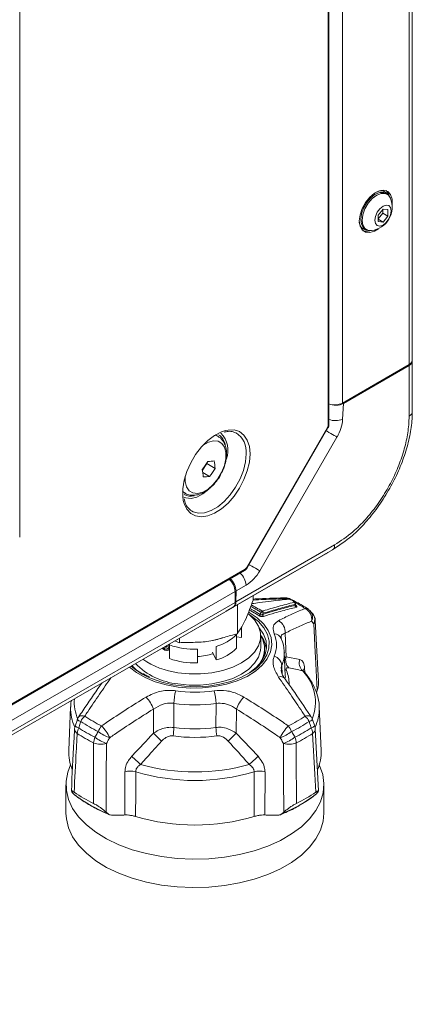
# Model space of a CAD drawing. Header units: millimetres. Extents: x 0 to 1118, y 0 to 864.
# Tile 152 of 156: x 1011 to 1028, y 580 to 625. Entities that reach past the tile are written whole.
import ezdxf

# ---------------------------------------------------------------- set-up
doc = ezdxf.new("R2010")
doc.units = ezdxf.units.MM

msp = doc.modelspace()

# ---------------------------------------------------------------- linework, layer by layer
at = {"color": 7, "linetype": 'Continuous', "lineweight": 15}
for p, q in [((1028.416, 655.741), (1028.416, 609.403)), ((1024.618, 606.467), (1024.618, 654.317)), ((1027.18, 617.07), (1027.137, 617.095)), ((1027.266, 616.967), (1027.199, 617.006)), ((1027.084, 616.284), (1026.863, 616.01)), ((1027.075, 616.103), (1027.075, 616.273)), ((1027.305, 616.265), (1027.084, 616.284)), ((1027.305, 615.97), (1027.305, 616.265)), ((1026.863, 615.839), (1027.075, 616.103)), ((1026.863, 616.01), (1026.863, 615.715)), ((1026.863, 615.823), (1027.084, 615.695)), ((1026.863, 615.715), (1027.084, 615.695)), ((1027.075, 616.103), (1027.305, 615.97)), ((1027.084, 615.695), (1027.305, 615.97)), ((1026.154, 615.391), (1026.196, 615.366)), ((1026.262, 615.382), (1026.329, 615.343)), ((1028.416, 609.362), (1028.416, 609.403)), ((1028.269, 609.199), (1025.234, 607.446)), ((1025.275, 607.429), (1028.269, 609.158)), ((1028.416, 609.362), (1028.416, 607.055)), ((1020.888, 599.931), (1024.575, 606.317)), ((1019.566, 605.933), (1019.452, 605.999)), ((1018.857, 604.386), (1019.064, 604.685)), ((1019.064, 604.685), (1019.06, 604.716)), ((1019.434, 604.471), (1019.064, 604.685)), ((1019.182, 604.105), (1018.872, 604.284)), ((1017.953, 603.401), (1018.066, 603.335)), ((1018.304, 602.572), (1018.365, 602.53)), ((1019.965, 597.974), (1024.473, 600.577)), ((1024.777, 600.752), (1020.273, 598.152)), ((1024.567, 600.631), (1024.777, 600.752)), ((875.31, 515.841), (1020.78, 599.819)), ((1020.346, 598.858), (1020.346, 598.363)), ((1020.388, 598.882), (1020.381, 598.383)), ((1021.166, 598.668), (1021.166, 598.465)), ((1020.456, 598.258), (1020.456, 596.936)), ((1023.101, 598.231), (1023.098, 598.302)), ((875.546, 514.603), (1019.919, 597.948)), ((1020.242, 598.134), (1019.919, 597.948)), ((1019.944, 597.962), (1020.273, 598.152)), ((1019.944, 597.962), (1019.954, 597.968)), ((1019.954, 597.968), (1019.965, 597.974)), ((1023.882, 597.834), (1023.782, 597.953)), ((1024.145, 594.751), (1023.998, 597.543)), ((1020.412, 596.276), (1020.412, 596.898)), ((1020.638, 597.239), (1020.638, 596.764)), ((1020.641, 596.831), (1020.638, 596.764)), ((1020.641, 596.831), (1020.641, 597.244)), ((1021.516, 596.32), (1021.516, 596.831)), ((1017.355, 596.425), (1017.355, 595.803)), ((1017.6, 596.609), (1017.806, 596.526)), ((1017.806, 596.728), (1017.806, 596.526)), ((1020.638, 596.764), (1020.412, 596.799)), ((1017.257, 596.175), (1017.355, 596.2)), ((1017.325, 596.193), (1017.365, 596.169)), ((1018.632, 595.606), (1018.632, 596.228)), ((1019.477, 595.737), (1019.31, 596.096)), ((1019.477, 596.359), (1019.477, 595.737)), ((1021.691, 596.065), (1021.68, 595.915)), ((1021.691, 596.065), (1021.691, 596.247)), ((1022.632, 595.034), (1022.587, 596.102)), ((1016.183, 595.097), (1016.15, 595.117)), ((1022.632, 595.034), (1022.631, 595.062)), ((1024.05, 594.227), (1024.088, 594.354)), ((1012.853, 593.6), (1012.768, 591.618)), ((1024.264, 591.618), (1024.18, 593.6)), ((1024.18, 593.6), (1024.181, 593.56)), ((1013.16, 593.02), (1013.061, 592.727)), ((1023.971, 592.727), (1023.872, 593.02)), ((1024.146, 589.769), (1023.998, 592.593)), ((1012.643, 590.053), (1012.643, 588.757)), ((1012.983, 589.637), (1012.945, 589.683)), ((1012.983, 589.637), (1013.051, 589.583)), ((1024.088, 589.683), (1024.05, 589.637)), ((1024.39, 588.757), (1024.39, 590.053)), ((1012.998, 589.625), (1013.076, 589.564)), ((1014.47, 588.802), (1014.542, 588.738)), ((1022.491, 588.738), (1022.562, 588.802))]:
    msp.add_line(p, q, dxfattribs=at)
at = {"color": 9, "linetype": 'Continuous', "lineweight": 0}
for p, q in [((1028.269, 655.537), (1028.269, 609.199)), ((1024.581, 606.416), (1024.581, 654.266)), ((1025.234, 653.785), (1025.234, 607.446)), ((1010.535, 643.123), (1010.535, 601.342)), ((1028.269, 606.851), (1028.269, 609.158)), ((1025.275, 607.429), (1025.244, 606.716)), ((1020.868, 599.943), (1024.555, 606.329)), ((1019.433, 605.987), (1019.578, 605.926)), ((1024.986, 605.899), (1021.467, 599.804)), ((1018.052, 603.344), (1017.953, 603.424)), ((1020.381, 598.383), (1024.88, 600.981)), ((875.336, 515.899), (1020.806, 599.877)), ((1020.842, 599.144), (1020.388, 598.882)), ((875.972, 515.513), (1020.346, 598.858)), ((875.972, 515.018), (1020.346, 598.363)), ((1023.083, 598.23), (1023.081, 598.274)), ((875.869, 514.789), (1020.242, 598.134)), ((1021.623, 597.868), (1021.601, 597.815)), ((1022.62, 596.961), (1022.669, 595.885)), ((1022.473, 595.489), (1022.491, 595.09)), ((1022.598, 595.837), (1022.669, 595.885)), ((1022.669, 595.885), (1023.291, 595.763)), ((1016.381, 594.955), (1016.12, 595.091)), ((1023.425, 595.238), (1023.458, 595.225)), ((1023.507, 595.362), (1023.516, 595.163)), ((1017.555, 593.759), (1017.558, 592.663)), ((1019.474, 592.663), (1019.477, 593.759)), ((1016.633, 592.4), (1016.626, 593.5)), ((1020.407, 593.5), (1020.4, 592.4)), ((1020.4, 592.4), (1021.392, 591.347)), ((1015.327, 588.674), (1015.325, 590.638)), ((1021.708, 590.638), (1021.706, 588.674))]:
    msp.add_line(p, q, dxfattribs=at)
at = {"color": 7, "linetype": 'Continuous', "lineweight": 15, "flags": 128}
for points in [[(1027.493, 616.473), (1027.494, 616.481), (1027.494, 616.74), (1027.428, 616.949), (1027.302, 617.09), (1027.127, 617.15), (1026.919, 617.124), (1026.695, 617.014), (1026.477, 616.831), (1026.283, 616.589), (1026.131, 616.312), (1026.034, 616.023), (1026, 615.748), (1026, 615.748)], [(1026.262, 615.382), (1026.194, 615.434), (1026.1, 615.593), (1026.067, 615.811), (1026.1, 616.066), (1026.194, 616.334), (1026.341, 616.588), (1026.525, 616.804), (1026.73, 616.959), (1026.935, 617.04), (1027.12, 617.038), (1027.199, 617.006)], [(1026.981, 617.14), (1027.054, 617.129), (1027.137, 617.095)], [(1027.378, 616.861), (1027.322, 617.01), (1027.227, 617.128)], [(1026.56, 615.303), (1026.408, 615.311), (1026.261, 615.396), (1026.167, 615.555), (1026.135, 615.772), (1026.167, 616.028), (1026.261, 616.295), (1026.408, 616.549), (1026.593, 616.765), (1026.797, 616.921), (1027.002, 617.001), (1027.187, 616.999), (1027.334, 616.915), (1027.416, 616.787)], [(1027.457, 616.205), (1027.429, 616.024), (1027.348, 615.837), (1027.227, 615.674), (1027.084, 615.559), (1026.941, 615.509), (1026.82, 615.533), (1026.739, 615.626), (1026.711, 615.774), (1026.739, 615.956), (1026.82, 616.142), (1026.941, 616.305), (1027.084, 616.421), (1027.227, 616.47), (1027.348, 616.447), (1027.429, 616.354), (1027.457, 616.205)], [(1026, 615.748), (1026.034, 615.511), (1026.131, 615.335), (1026.283, 615.233), (1026.477, 615.216), (1026.695, 615.284), (1026.87, 615.394)], [(1026.154, 615.391), (1026.083, 615.446), (1026.036, 615.504)], [(1017.985, 603.012), (1017.96, 603.184), (1017.96, 603.543), (1018.023, 603.931), (1018.145, 604.332), (1018.323, 604.729), (1018.548, 605.106), (1018.812, 605.449), (1019.103, 605.742), (1019.411, 605.973), (1019.721, 606.134), (1019.914, 606.197)], [(1019.154, 603.52), (1018.883, 603.307), (1018.607, 603.165), (1018.341, 603.102), (1018.1, 603.121), (1018.015, 603.152)], [(1015.534, 595.416), (1015.85, 595.164), (1016.249, 594.935), (1016.706, 594.744), (1017.209, 594.599), (1017.747, 594.502), (1018.305, 594.457), (1018.868, 594.463), (1019.422, 594.522), (1019.953, 594.631), (1020.446, 594.788), (1020.889, 594.989), (1021.271, 595.228), (1021.582, 595.499), (1021.813, 595.795), (1021.959, 596.109), (1022.016, 596.433), (1021.982, 596.757), (1021.858, 597.075), (1021.647, 597.376), (1021.356, 597.655), (1020.991, 597.902), (1020.991, 597.902)], [(1017.738, 595.158), (1018.253, 595.106), (1018.776, 595.105), (1019.291, 595.158), (1019.782, 595.261), (1020.235, 595.411), (1020.636, 595.605), (1020.972, 595.836), (1021.234, 596.098), (1021.413, 596.381), (1021.505, 596.679), (1021.505, 596.98), (1021.415, 597.278), (1021.236, 597.562), (1020.975, 597.823), (1020.946, 597.847)], [(1020.942, 595.115), (1021.006, 595.158), (1021.32, 595.411), (1021.556, 595.69), (1021.71, 595.988), (1021.777, 596.297), (1021.754, 596.608), (1021.644, 596.913), (1021.448, 597.202), (1021.445, 597.206)], [(1017.355, 596.294), (1017.354, 596.29), (1017.312, 596.207), (1017.236, 596.172), (1017.138, 596.192), (1017.036, 596.264), (1017.024, 596.276)], [(1017.738, 594.648), (1018.253, 594.595), (1018.776, 594.595), (1019.291, 594.647), (1019.782, 594.75), (1020.235, 594.901), (1020.636, 595.095), (1020.972, 595.326), (1021.234, 595.587), (1021.413, 595.871), (1021.505, 596.168), (1021.516, 596.32)], [(1015.645, 595.48), (1015.86, 595.28), (1016.092, 595.114)], [(1021.239, 595.31), (1021.007, 595.147), (1020.606, 594.934), (1020.151, 594.76), (1019.654, 594.631), (1019.127, 594.55), (1018.584, 594.518), (1018.04, 594.537), (1017.508, 594.606), (1017.002, 594.724), (1016.536, 594.887), (1016.381, 594.955)], [(1024.178, 590.956), (1024.19, 590.931), (1024.334, 590.522), (1024.389, 590.105), (1024.356, 589.688), (1024.234, 589.277), (1024.025, 588.877), (1023.733, 588.495), (1023.362, 588.137), (1022.917, 587.808), (1022.406, 587.513), (1021.836, 587.256), (1021.215, 587.042), (1020.553, 586.873), (1019.861, 586.752), (1019.148, 586.682), (1018.426, 586.663), (1017.705, 586.695), (1016.996, 586.778), (1016.31, 586.911), (1015.658, 587.091), (1015.049, 587.316), (1014.493, 587.583), (1013.997, 587.887), (1013.57, 588.224), (1013.219, 588.589), (1012.947, 588.976), (1012.76, 589.379), (1012.66, 589.792), (1012.649, 590.21), (1012.727, 590.625), (1012.855, 590.956)], [(1024.39, 588.757), (1024.356, 588.392), (1024.234, 587.981), (1024.025, 587.581), (1023.733, 587.199), (1023.362, 586.841), (1022.917, 586.511), (1022.406, 586.216), (1021.836, 585.96), (1021.215, 585.745), (1020.553, 585.577), (1019.861, 585.456), (1019.148, 585.386), (1018.426, 585.367), (1017.705, 585.399), (1016.996, 585.482), (1016.31, 585.614), (1015.658, 585.795), (1015.049, 586.02), (1014.493, 586.287), (1013.997, 586.591), (1013.57, 586.928), (1013.219, 587.292), (1012.947, 587.679), (1012.76, 588.083), (1012.66, 588.496), (1012.643, 588.757)]]:
    msp.add_lwpolyline(points, dxfattribs=at)
at = {"color": 9, "linetype": 'Continuous', "lineweight": 0, "flags": 128}
for points in [[(1024.555, 606.329), (1024.566, 606.323), (1024.572, 606.319), (1024.575, 606.317), (1024.575, 606.317)], [(1019.914, 606.197), (1020.022, 606.218), (1020.301, 606.221), (1020.547, 606.143), (1020.75, 605.988), (1020.9, 605.761), (1020.994, 605.472), (1021.025, 605.133)], [(1024.986, 605.899), (1024.931, 605.931), (1024.864, 605.97), (1024.788, 606.014), (1024.706, 606.061), (1024.621, 606.11), (1024.537, 606.159), (1024.497, 606.182)], [(1018.074, 604.122), (1018.074, 603.865), (1018.135, 603.628), (1018.254, 603.452), (1018.425, 603.35), (1018.634, 603.328), (1018.869, 603.388), (1019.112, 603.526), (1019.348, 603.732), (1019.559, 603.992), (1019.733, 604.289), (1019.857, 604.602), (1019.922, 604.911), (1019.924, 605.193), (1019.864, 605.43), (1019.744, 605.606), (1019.574, 605.708), (1019.364, 605.73), (1019.13, 605.67), (1018.889, 605.534)], [(1021.025, 605.133), (1020.994, 604.758), (1020.9, 604.362), (1020.75, 603.961), (1020.547, 603.571), (1020.301, 603.21), (1020.022, 602.891), (1019.721, 602.627), (1019.411, 602.429), (1019.103, 602.306), (1018.812, 602.263), (1018.548, 602.3), (1018.323, 602.418), (1018.145, 602.61), (1018.023, 602.869), (1017.985, 603.012)], [(1018.365, 602.53), (1018.433, 602.494), (1018.678, 602.43), (1018.954, 602.448), (1019.25, 602.546), (1019.553, 602.721), (1019.849, 602.964), (1020.126, 603.266), (1020.371, 603.613), (1020.573, 603.99), (1020.725, 604.38), (1020.818, 604.766), (1020.85, 605.132)], [(1021.467, 599.804), (1021.412, 599.836), (1021.345, 599.875), (1021.269, 599.919), (1021.187, 599.966), (1021.102, 600.015), (1021.018, 600.063), (1020.978, 600.086)], [(1020.868, 599.943), (1020.879, 599.937), (1020.885, 599.933), (1020.888, 599.931), (1020.888, 599.931)], [(1022.792, 598.51), (1022.795, 598.513), (1022.797, 598.514), (1022.798, 598.514)], [(1022.979, 598.449), (1022.982, 598.452), (1022.984, 598.452), (1022.984, 598.452)], [(1020.992, 597.809), (1021.097, 597.741), (1021.416, 597.485), (1021.659, 597.204), (1021.822, 596.903), (1021.898, 596.592), (1021.887, 596.277), (1021.789, 595.967), (1021.606, 595.671), (1021.343, 595.395), (1021.239, 595.31)], [(1021.485, 597.811), (1021.501, 597.85), (1021.525, 597.908)], [(1024.088, 594.354), (1024.008, 595.869), (1023.996, 596.101), (1023.929, 597.384)], [(1021.684, 595.923), (1021.687, 595.949), (1021.691, 596.139)], [(1016.12, 595.091), (1015.767, 595.33), (1015.615, 595.463)], [(1022.621, 595.308), (1022.65, 595.283), (1022.685, 595.259)], [(1022.632, 594.907), (1022.634, 594.975), (1022.632, 595.034)], [(1013.216, 593.135), (1013.227, 593.149), (1013.261, 593.175), (1013.307, 593.192), (1013.364, 593.197), (1013.428, 593.192), (1013.5, 593.177)], [(1023.533, 593.177), (1023.604, 593.192), (1023.669, 593.197), (1023.725, 593.192), (1023.771, 593.175), (1023.806, 593.149), (1023.816, 593.136)], [(1024.022, 589.711), (1023.978, 590.528), (1023.878, 592.393)], [(1013.896, 589.2), (1013.898, 590.041), (1013.903, 591.961)], [(1014.484, 591.932), (1014.477, 590.367), (1014.471, 589.046), (1014.47, 588.802)], [(1022.562, 588.802), (1022.556, 590.367), (1022.554, 590.606), (1022.549, 591.932)], [(1015.817, 590.644), (1015.817, 589.72), (1015.816, 588.605)], [(1021.217, 588.605), (1021.216, 589.72), (1021.215, 590.644)]]:
    msp.add_lwpolyline(points, dxfattribs=at)
at = {"color": 7, "linetype": 'Continuous', "lineweight": 15}
for centre, radius, start, end in [((1026.98, 616.729), 0.39, 32.0224, 116.7761), ((1026.417, 616.375), 1.081, 277.6071, 22.3983), ((1026.391, 615.71), 0.39, 183.2308, 267.9814), ((1026.319, 615.737), 0.465, 251.3601, 289.8883), ((1028.166, 609.428), 0.251, 294.3747, 354.3052), ((1028.166, 609.387), 0.251, 294.3747, 354.3052), ((1024.877, 608.145), 0.784, 250.086, 297.035), ((1019.24, 605.445), 0.662, 10.9542, 57.4879), ((1018.884, 605.283), 1.133, 340.2044, 43.9427), ((1015.113, 607.277), 4.705, 322.6234, 328.0386), ((1018.948, 608.321), 3.538, 272.5434, 277.2769), ((1015.443, 606.961), 4.705, 322.6234, 328.0386), ((1015.978, 604.255), 3.463, 3.5766, 9.2492), ((1015.434, 603.864), 3.463, 3.5766, 9.2492), ((1018.733, 607.614), 3.538, 272.5434, 277.2769), ((1018.323, 603.861), 0.659, 242.7121, 283.5624), ((1019.572, 598.822), 0.775, 2.6502, 49.6217), ((1020.096, 598.339), 0.252, 305.698, 5.6204), ((1022.654, 598.067), 0.5, 63.9361, 90.8084), ((1022.775, 598.442), 0.075, 72.0502, 95.321), ((1022.771, 598.478), 0.0386, 56.2622, 94.5565), ((1022.961, 598.381), 0.075, 37.3327, 71.5982), ((1023.023, 598.299), 0.075, 2.7353, 36.7871), ((1023.4, 597.636), 0.5, 39.7694, 55.7312), ((1023.499, 597.517), 0.5, 3.011, 39.6659), ((1020.535, 596.246), 1.151, 324.2257, 32.5076), ((1020.514, 596.092), 1.257, 5.0794, 37.9004), ((1018.543, 598.426), 2.532, 272.0094, 288.4373), ((1018.992, 597.656), 1.979, 284.1767, 315.818), ((1018.064, 597.798), 3.167, 224.5881, 264.0872), ((1018.191, 598.718), 3.588, 235.2532, 262.7453), ((1018.499, 598.975), 3.372, 250.1635, 272.2504), ((1013.633, 592.859), 0.5, 146.318, 161.2566), ((1023.4, 592.859), 0.5, 18.7434, 33.682), ((1013.534, 592.567), 0.5, 161.2781, 177.005), ((1023.499, 592.567), 0.5, 2.995, 18.7219), ((1014.751, 591.539), 1.985, 177.7087, 203.4088), ((1022.279, 591.539), 1.987, 336.1435, 2.2862), ((1016.828, 595.302), 6.77, 235.6744, 244.331), ((1020.204, 595.302), 6.77, 295.669, 304.3256), ((1018.516, 597.722), 9.508, 253.501, 286.499)]:
    msp.add_arc(centre, radius, start, end, dxfattribs=at)
at = {"color": 9, "linetype": 'Continuous', "lineweight": 0}
for centre, radius, start, end in [((1024.911, 607.466), 0.82, 249.0714, 293.9532), ((1023.403, 606.848), 1.846, 329.0792, 355.9139), ((1024.558, 606.471), 0.06, 292.8092, 355.8707), ((1019.85, 605.241), 1.005, 353.779, 57.3032), ((1020.058, 599.103), 0.785, 2.9812, 49.2907), ((1020.746, 599.869), 0.0601, 304.1262, 7.186), ((1019.888, 600.674), 1.803, 301.9547, 331.1444), ((1022.647, 598.37), 0.197, 52.5715, 90.1646), ((1022.808, 598.38), 0.151, 64.3803, 93.0839), ((1022.974, 598.39), 0.0593, 37.9055, 84.9177), ((1022.996, 598.292), 0.0875, 348.2125, 58.5695), ((1023.036, 598.308), 0.059, 37.5536, 84.8814), ((1023.063, 598.303), 0.0347, 301.9512, 358.3417), ((1023.169, 598.212), 0.0877, 168.2617, 238.1559), ((1020.213, 593.198), 5.907, 55.8041, 60.82), ((1023.155, 598.244), 0.0592, 217.4448, 264.5041), ((1021.395, 597.853), 0.0994, 289.5893, 334.7102), ((1021.615, 597.866), 0.099, 109.4486, 154.8601), ((1022.931, 601.196), 3.576, 246.8577, 248.5547), ((1021.534, 597.883), 0.0901, 350.4757, 58.1375), ((1021.69, 597.8), 0.0904, 170.6202, 237.6009), ((1023.56, 597.866), 0.22, 56.6269, 97.1899), ((1023.272, 597.585), 0.563, 351.6816, 62.4416), ((1023.452, 597.694), 0.423, 333.1807, 38.2834), ((1023.552, 597.575), 0.423, 333.1387, 38.0808), ((1022.045, 597.019), 0.578, 354.194, 61.3648), ((1023.787, 597.541), 0.211, 312.1201, 0.6731), ((1018.992, 598.277), 1.979, 284.1767, 315.818), ((1020.954, 596.42), 1.279, 336.6795, 23.3205), ((1022.11, 596.555), 0.372, 24.6498, 87.056), ((1018.499, 599.597), 3.372, 250.1635, 272.2504), ((1021.965, 595.429), 0.512, 6.7445, 71.2695), ((1021.17, 596.048), 1.418, 336.7792, 1.2536), ((1023.173, 595.738), 0.525, 163.7645, 222.7135), ((1023.776, 595.608), 0.51, 162.3, 226.4628), ((1021.317, 594.68), 1.485, 358.5422, 22.9408), ((1021.965, 593.818), 2.037, 337.5844, 44.2216), ((1023.663, 595.195), 0.229, 133.1879, 165.4135), ((1022.42, 594.732), 0.249, 44.3746, 113.1711), ((1019.876, 593.716), 2.321, 164.5468, 178.9226), ((1018.516, 600.643), 6.37, 262.0829, 277.9171), ((1017.157, 593.716), 2.321, 1.0774, 15.4532), ((1014.939, 593.816), 1.918, 175.4327, 203.8598), ((1014.996, 592.885), 1.742, 20.6658, 41.8125), ((1018.516, 600.669), 6.976, 262.0829, 277.9171), ((1022.037, 592.885), 1.742, 138.1875, 159.3342), ((1014.85, 593.529), 1.999, 178.2747, 205.4043), ((1022.179, 593.53), 2.002, 334.6039, 0.8591), ((1013.41, 593.302), 0.378, 228.3437, 255.8566), ((1014.024, 592.592), 0.785, 131.8926, 154.0396), ((1016.916, 598.251), 6.418, 235.9072, 244.0982), ((1016.972, 598.306), 6.194, 235.9072, 244.0982), ((1020.061, 598.306), 6.194, 295.9018, 304.0928), ((1020.117, 598.251), 6.418, 295.9018, 304.0928), ((1023.009, 592.592), 0.785, 25.9604, 48.1074), ((1023.623, 593.3), 0.375, 284.0858, 311.7571), ((1013.277, 592.603), 0.243, 182.3217, 239.828), ((1013.314, 593.011), 0.381, 228.2317, 255.9051), ((1013.784, 592.36), 0.63, 153.3324, 176.9704), ((1016.854, 597.936), 6.664, 236.2871, 243.7182), ((1016.874, 598.117), 6.582, 236.2871, 243.7182), ((1014.953, 592.148), 0.903, 139.5265, 158.599), ((1015.365, 594.166), 2.103, 233.4151, 249.6369), ((1012.762, 591.314), 2.069, 25.1947, 43.3537), ((1027.643, 603.203), 15.425, 224.4562, 226.3617), ((1015.174, 592.71), 2.384, 349.5263, 358.8746), ((1018.516, 599.654), 7.056, 262.1993, 277.8007), ((1021.858, 592.71), 2.384, 181.1254, 190.4737), ((1009.39, 603.203), 15.425, 313.6383, 315.5438), ((1024.271, 591.314), 2.069, 136.6463, 154.8053), ((1021.667, 594.166), 2.103, 290.3631, 306.5849), ((1022.079, 592.148), 0.903, 21.401, 40.4735), ((1020.158, 598.117), 6.582, 296.2818, 303.7129), ((1020.179, 597.936), 6.664, 296.2818, 303.7129), ((1023.719, 593.011), 0.381, 284.1008, 311.758), ((1023.249, 592.36), 0.63, 3.0296, 26.6676), ((1023.761, 592.599), 0.237, 299.4211, 358.4292), ((1014.657, 591.926), 0.755, 157.4543, 177.3638), ((1014.234, 592.739), 0.845, 246.9792, 287.222), ((1015.21, 593.897), 2.096, 233.3634, 249.7148), ((1018.516, 599.554), 7.346, 262.1993, 277.8007), ((1021.822, 593.897), 2.096, 290.2852, 306.6366), ((1022.799, 592.739), 0.845, 252.778, 293.0208), ((1022.376, 591.926), 0.755, 2.6362, 22.5457), ((823.375, 381.081), 284.917, 47.45041, 47.56041), ((1018.516, 599.762), 9.127, 254.2817, 285.7183), ((1213.657, 381.081), 284.917, 132.43959, 132.54959), ((1015.58, 589.807), 0.87, 74.1774, 107.0808), ((1018.516, 599.6), 9.354, 253.2299, 286.7701), ((1021.452, 589.807), 0.87, 72.9192, 105.8226), ((1020.101, 594.677), 6.402, 291.9174, 308.0773), ((1016.956, 594.728), 6.459, 232.8017, 248.0458)]:
    msp.add_arc(centre, radius, start, end, dxfattribs=at)
at = {"color": 7, "linetype": 'Continuous', "lineweight": 15}
for centre, major_axis, ratio, start_param, end_param in [((1024.922, 607.634), (0.5, 0.001), 0.577287, 4.03893, 5.496416), ((1020.035, 599.086), (-0.243, 0.437), 0.587367, 3.93611, 5.274), ((1020.027, 598.588), (-0.243, 0.437), 0.587367, 3.150712, 3.93611)]:
    msp.add_ellipse(centre, major_axis=major_axis, ratio=ratio, start_param=start_param, end_param=end_param, dxfattribs=at)
at = {"color": 9, "linetype": 'Continuous', "lineweight": 0}
for centre, major_axis, start_param, end_param in [((1024.493, 606.365), (0.063, 0.108), 4.712497, 5.497769), ((1020.806, 599.979), (0.062, 0.108), 3.926846, 4.712118)]:
    msp.add_ellipse(centre, major_axis=major_axis, ratio=0.577454, start_param=start_param, end_param=end_param, dxfattribs=at)
at = {"color": 7, "linetype": 'Continuous', "lineweight": 15}
for points, knots in [([(1028.416, 607.055), (1028.412, 606.913), (1028.402, 606.526), (1028.295, 605.855), (1028.074, 605.054), (1027.753, 604.248), (1027.341, 603.448), (1026.847, 602.683), (1026.282, 601.985), (1025.595, 601.292), (1025.078, 600.951), (1024.777, 600.752)], [0, 0, 0, 0, 0.063883, 0.173204, 0.282521, 0.391668, 0.500808, 0.61621, 0.728943, 0.841676, 1, 1, 1, 1]), ([(1024.575, 606.317), (1024.581, 606.329), (1024.602, 606.368), (1024.616, 606.42), (1024.618, 606.458), (1024.618, 606.467)], [0, 0, 0, 0, 0.2417149, 0.8301241, 1, 1, 1, 1]), ([(1019.741, 604.295), (1019.772, 604.358), (1019.854, 604.524), (1019.931, 604.806), (1019.969, 605.123), (1019.94, 605.411), (1019.85, 605.649), (1019.729, 605.825), (1019.621, 605.889), (1019.577, 605.915)], [0, 0, 0, 0, 0.101308, 0.268574, 0.437961, 0.610431, 0.761581, 0.904468, 1, 1, 1, 1]), ([(1019.852, 606.12), (1019.914, 606.134), (1020.062, 606.168), (1020.245, 606.152), (1020.349, 606.101), (1020.392, 606.079)], [0, 0, 0, 0, 0.29668, 0.705721, 1, 1, 1, 1]), ([(1018.05, 603.351), (1018.06, 603.343), (1018.131, 603.286), (1018.3, 603.243), (1018.536, 603.236), (1018.783, 603.302), (1019.033, 603.434), (1019.278, 603.63), (1019.5, 603.881), (1019.658, 604.11), (1019.723, 604.255), (1019.741, 604.295)], [0, 0, 0, 0, 0.0206048, 0.1442296, 0.2659736, 0.3923266, 0.5265365, 0.6659036, 0.8058996, 0.9454449, 1, 1, 1, 1]), ([(1018.313, 602.57), (1018.263, 602.615), (1018.159, 602.709), (1018.063, 602.892), (1018.036, 603.039), (1018.027, 603.089)], [0, 0, 0, 0, 0.380165, 0.789822, 1, 1, 1, 1]), ([(1024.473, 600.577), (1024.482, 600.582), (1024.511, 600.599), (1024.544, 600.617), (1024.564, 600.629), (1024.567, 600.631), (1024.567, 600.631), (1024.567, 600.631)], [0, 0, 0, 0, 0.245202, 0.817535, 0.960682, 0.992151, 1, 1, 1, 1]), ([(1020.78, 599.819), (1020.791, 599.827), (1020.827, 599.85), (1020.863, 599.89), (1020.884, 599.924), (1020.888, 599.931)], [0, 0, 0, 0, 0.263865, 0.839521, 1, 1, 1, 1]), ([(1020.456, 596.936), (1020.52, 597.041), (1020.648, 597.252), (1020.832, 597.571), (1021.004, 598.043), (1021.112, 598.325), (1021.166, 598.465)], [0, 0, 0, 0, 0.271626, 0.542687, 0.771111, 1, 1, 1, 1]), ([(1022.792, 598.51), (1022.525, 598.484), (1022.083, 598.439), (1021.52, 598.367), (1021.224, 598.323), (1021.105, 598.306)], [0, 0, 0, 0, 0.477194, 0.79086, 1, 1, 1, 1]), ([(1022.646, 598.566), (1022.626, 598.566), (1022.167, 598.564), (1021.674, 598.549), (1021.195, 598.513), (1021.166, 598.511)], [0, 0, 0, 0, 0.0428469, 0.9412793, 1, 1, 1, 1]), ([(1022.984, 598.452), (1022.972, 598.456), (1022.91, 598.477), (1022.848, 598.497), (1022.798, 598.513)], [0, 0, 0, 0, 0.192552, 1, 1, 1, 1]), ([(1023.681, 598.049), (1023.592, 598.109), (1023.339, 598.275), (1023.056, 598.422), (1022.873, 598.516)], [0, 0, 0, 0, 0.354346, 1, 1, 1, 1]), ([(1023.083, 598.344), (1023.08, 598.347), (1023.06, 598.375), (1023.039, 598.402), (1023.02, 598.426)], [0, 0, 0, 0, 0.11179, 1, 1, 1, 1]), ([(1023.108, 598.208), (1023.108, 598.208), (1023.108, 598.208), (1023.103, 598.214), (1023.102, 598.225), (1023.101, 598.231)], [0, 0, 0, 0, 0.004714, 0.430907, 1, 1, 1, 1]), ([(1017.806, 596.526), (1018.045, 596.531), (1018.521, 596.54), (1019.209, 596.568), (1019.852, 596.769), (1020.254, 596.88), (1020.456, 596.936)], [0, 0, 0, 0, 0.271626, 0.542687, 0.771111, 1, 1, 1, 1]), ([(1017.067, 596.302), (1017.076, 596.293), (1017.103, 596.266), (1017.153, 596.24), (1017.21, 596.226), (1017.26, 596.236), (1017.299, 596.268), (1017.323, 596.321), (1017.33, 596.383), (1017.321, 596.428), (1017.318, 596.446)], [0, 0, 0, 0, 0.064016, 0.197764, 0.333645, 0.471671, 0.611839, 0.754138, 0.89857, 1, 1, 1, 1]), ([(1017.067, 596.301), (1017.069, 596.298), (1017.089, 596.276), (1017.132, 596.25), (1017.19, 596.228), (1017.243, 596.23), (1017.287, 596.254), (1017.316, 596.3), (1017.331, 596.364), (1017.322, 596.418), (1017.317, 596.446)], [0, 0, 0, 0, 0.018589, 0.151497, 0.286702, 0.424048, 0.563375, 0.704843, 0.848607, 1, 1, 1, 1]), ([(1017.125, 596.335), (1017.13, 596.332), (1017.147, 596.321), (1017.177, 596.315), (1017.212, 596.319), (1017.239, 596.34), (1017.256, 596.371), (1017.257, 596.399), (1017.258, 596.412)], [0, 0, 0, 0, 0.061805, 0.24937, 0.441712, 0.638509, 0.839437, 1, 1, 1, 1]), ([(1017.354, 596.466), (1017.354, 596.458), (1017.355, 596.445), (1017.355, 596.431), (1017.355, 596.425)], [0, 0, 0, 0, 0.586298, 1, 1, 1, 1]), ([(1019.495, 596.666), (1019.459, 596.655), (1019.404, 596.637), (1019.342, 596.628), (1019.322, 596.625)], [0, 0, 0, 0, 0.671939, 1, 1, 1, 1]), ([(1019.775, 596.75), (1019.762, 596.744), (1019.679, 596.709), (1019.579, 596.686), (1019.495, 596.666)], [0, 0, 0, 0, 0.1635706, 1, 1, 1, 1]), ([(1022.449, 596.708), (1022.444, 596.728), (1022.44, 596.749), (1022.439, 596.738), (1022.439, 596.738)], [0, 0, 0, 0, 0.959381, 1, 1, 1, 1]), ([(1022.578, 596.073), (1022.577, 596.15), (1022.574, 596.344), (1022.51, 596.556), (1022.457, 596.688), (1022.448, 596.71)], [0, 0, 0, 0, 0.354352, 0.894473, 1, 1, 1, 1]), ([(1016.44, 594.969), (1016.367, 595.002), (1016.277, 595.042), (1016.197, 595.088), (1016.183, 595.097)], [0, 0, 0, 0, 0.818792, 1, 1, 1, 1]), ([(1022.597, 594.907), (1022.595, 594.909), (1022.545, 594.974), (1022.485, 595.092), (1022.442, 595.219), (1022.443, 595.259), (1022.443, 595.272)], [0, 0, 0, 0, 0.011915, 0.428644, 0.804731, 1, 1, 1, 1]), ([(1023.46, 595.227), (1023.46, 595.227), (1023.436, 595.244), (1023.427, 595.277), (1023.429, 595.27), (1023.429, 595.269)], [0, 0, 0, 0, 0.0052094, 0.7649068, 1, 1, 1, 1]), ([(1024.179, 593.553), (1024.179, 593.563), (1024.189, 593.712), (1024.134, 594.001), (1024.01, 594.408), (1023.801, 594.799), (1023.605, 595.068), (1023.478, 595.206), (1023.46, 595.226)], [0, 0, 0, 0, 0.016365, 0.249572, 0.482544, 0.718059, 0.958173, 1, 1, 1, 1]), ([(1014.287, 594.696), (1014.258, 594.656), (1013.961, 594.241), (1013.605, 593.72), (1013.28, 593.229), (1013.217, 593.134)], [0, 0, 0, 0, 0.080351, 0.823628, 1, 1, 1, 1]), ([(1023.816, 593.136), (1023.803, 593.155), (1023.518, 593.586), (1023.113, 594.181), (1022.716, 594.737), (1022.596, 594.905)], [0, 0, 0, 0, 0.031435, 0.70706, 1, 1, 1, 1]), ([(1024.139, 594.75), (1024.142, 594.727), (1024.156, 594.599), (1024.118, 594.464), (1024.088, 594.354)], [0, 0, 0, 0, 0.177192, 1, 1, 1, 1]), ([(1012.887, 593.888), (1012.884, 593.876), (1012.858, 593.777), (1012.86, 593.675), (1012.862, 593.587)], [0, 0, 0, 0, 0.127371, 1, 1, 1, 1]), ([(1013.034, 592.593), (1013.024, 592.403), (1012.975, 591.461), (1012.926, 590.52), (1012.887, 589.767)], [0, 0, 0, 0, 0.201103, 1, 1, 1, 1]), ([(1013.011, 589.711), (1012.986, 589.727), (1012.937, 589.76), (1012.893, 589.78), (1012.877, 589.769), (1012.918, 589.716), (1012.945, 589.683)], [0, 0, 0, 0, 0.161654, 0.322164, 0.570665, 1, 1, 1, 1]), ([(1024.088, 589.683), (1024.115, 589.718), (1024.156, 589.77), (1024.138, 589.779), (1024.098, 589.761), (1024.046, 589.727), (1024.022, 589.711)], [0, 0, 0, 0, 0.455736, 0.663828, 0.840546, 1, 1, 1, 1]), ([(1013.076, 589.564), (1013.107, 589.539), (1013.29, 589.393), (1013.666, 589.152), (1014.157, 588.885), (1014.494, 588.743), (1014.628, 588.687)], [0, 0, 0, 0, 0.072099, 0.420408, 0.769261, 1, 1, 1, 1]), ([(1014.47, 588.802), (1014.4, 588.862), (1014.298, 588.949), (1014.124, 589.069), (1014.001, 589.146), (1013.929, 589.183), (1013.896, 589.2)], [0, 0, 0, 0, 0.455736, 0.663828, 0.840546, 1, 1, 1, 1]), ([(1023.137, 589.2), (1023.103, 589.182), (1023.034, 589.147), (1022.905, 589.067), (1022.732, 588.947), (1022.628, 588.858), (1022.562, 588.802)], [0, 0, 0, 0, 0.161654, 0.322164, 0.570665, 1, 1, 1, 1]), ([(1023.334, 589.147), (1023.476, 589.231), (1023.727, 589.381), (1023.941, 589.552), (1024.034, 589.626)], [0, 0, 0, 0, 0.565196, 1, 1, 1, 1]), ([(1014.542, 588.738), (1014.578, 588.712), (1014.644, 588.667), (1014.733, 588.662), (1014.772, 588.66)], [0, 0, 0, 0, 0.558816, 1, 1, 1, 1]), ([(1022.261, 588.66), (1022.312, 588.664), (1022.4, 588.67), (1022.464, 588.718), (1022.491, 588.738)], [0, 0, 0, 0, 0.576857, 1, 1, 1, 1]), ([(1022.407, 588.687), (1022.49, 588.722), (1022.778, 588.842), (1023.093, 588.993), (1023.299, 589.125), (1023.334, 589.147)], [0, 0, 0, 0, 0.254313, 0.873516, 1, 1, 1, 1]), ([(1014.772, 588.66), (1014.803, 588.661), (1014.912, 588.663), (1015.097, 588.667), (1015.251, 588.672), (1015.327, 588.674)], [0, 0, 0, 0, 0.168844, 0.594697, 1, 1, 1, 1]), ([(1015.816, 588.605), (1015.766, 588.619), (1015.665, 588.646), (1015.5, 588.67), (1015.389, 588.676), (1015.334, 588.674), (1015.327, 588.674)], [0, 0, 0, 0, 0.312228, 0.624137, 0.944904, 1, 1, 1, 1]), ([(1021.706, 588.674), (1021.655, 588.674), (1021.553, 588.673), (1021.376, 588.648), (1021.269, 588.62), (1021.217, 588.605)], [0, 0, 0, 0, 0.336652, 0.673851, 1, 1, 1, 1]), ([(1021.706, 588.674), (1021.781, 588.672), (1021.967, 588.666), (1022.151, 588.662), (1022.261, 588.66)], [0, 0, 0, 0, 0.406082, 1, 1, 1, 1])]:
    msp.add_open_spline(points, degree=3, knots=knots, dxfattribs=at)
at = {"color": 9, "linetype": 'Continuous', "lineweight": 0}
for points, knots in [([(1024.88, 600.981), (1025.161, 601.166), (1025.642, 601.484), (1026.285, 602.13), (1026.812, 602.779), (1027.272, 603.489), (1027.654, 604.234), (1027.952, 604.984), (1028.157, 605.732), (1028.256, 606.359), (1028.266, 606.719), (1028.269, 606.851)], [0, 0, 0, 0, 0.158413, 0.271114, 0.383835, 0.49919, 0.608333, 0.717478, 0.826751, 0.936004, 1, 1, 1, 1]), ([(1021.525, 597.908), (1021.478, 597.937), (1021.382, 597.995), (1021.226, 598.087), (1021.118, 598.147), (1021.057, 598.18)], [0, 0, 0, 0, 0.30393, 0.614128, 1, 1, 1, 1]), ([(1021.083, 598.249), (1021.154, 598.21), (1021.32, 598.118), (1021.486, 598.018), (1021.582, 597.959)], [0, 0, 0, 0, 0.422721, 1, 1, 1, 1]), ([(1022.767, 598.526), (1022.694, 598.525), (1022.323, 598.52), (1021.792, 598.506), (1021.327, 598.476), (1021.166, 598.466)], [0, 0, 0, 0, 0.138122, 0.700861, 1, 1, 1, 1]), ([(1021.582, 597.959), (1021.598, 597.965), (1021.839, 598.041), (1022.328, 598.186), (1022.796, 598.304), (1023.041, 598.367)], [0, 0, 0, 0, 0.033255, 0.492163, 1, 1, 1, 1]), ([(1021.601, 597.815), (1021.773, 597.868), (1022.17, 597.991), (1022.664, 598.126), (1022.984, 598.205), (1023.083, 598.23)], [0, 0, 0, 0, 0.346486, 0.797984, 1, 1, 1, 1]), ([(1023.081, 598.274), (1023.058, 598.268), (1022.813, 598.209), (1022.329, 598.083), (1021.864, 597.941), (1021.623, 597.868)], [0, 0, 0, 0, 0.048839, 0.507853, 1, 1, 1, 1]), ([(1022.979, 598.449), (1022.966, 598.453), (1022.93, 598.465), (1022.868, 598.486), (1022.819, 598.502), (1022.792, 598.51)], [0, 0, 0, 0, 0.213244, 0.569433, 1, 1, 1, 1]), ([(1023.041, 598.367), (1023.039, 598.37), (1023.029, 598.383), (1023.012, 598.405), (1022.994, 598.43), (1022.983, 598.444), (1022.979, 598.449)], [0, 0, 0, 0, 0.111781, 0.467981, 0.824185, 1, 1, 1, 1]), ([(1023.101, 598.231), (1023.101, 598.231), (1023.102, 598.228), (1023.097, 598.227), (1023.088, 598.229), (1023.083, 598.23)], [0, 0, 0, 0, 0.042085, 0.489755, 1, 1, 1, 1]), ([(1023.1, 598.251), (1023.105, 598.244), (1023.118, 598.227), (1023.135, 598.205), (1023.146, 598.19), (1023.15, 598.185)], [0, 0, 0, 0, 0.32527, 0.769827, 1, 1, 1, 1]), ([(1023.123, 598.138), (1023.123, 598.138), (1023.134, 598.14), (1023.15, 598.148), (1023.16, 598.164), (1023.153, 598.178), (1023.15, 598.185)], [0, 0, 0, 0, 0.012978, 0.353139, 0.676397, 1, 1, 1, 1]), ([(1021.428, 597.759), (1021.402, 597.776), (1021.281, 597.85), (1021.136, 597.936), (1021.018, 598.001), (1020.994, 598.014)], [0, 0, 0, 0, 0.183069, 0.836684, 1, 1, 1, 1]), ([(1021.02, 598.082), (1021.054, 598.064), (1021.182, 597.993), (1021.337, 597.901), (1021.458, 597.827), (1021.485, 597.811)], [0, 0, 0, 0, 0.216661, 0.828605, 1, 1, 1, 1]), ([(1021.428, 597.759), (1021.437, 597.755), (1021.457, 597.743), (1021.499, 597.728), (1021.551, 597.717), (1021.603, 597.715), (1021.629, 597.721), (1021.642, 597.723)], [0, 0, 0, 0, 0.13159, 0.326755, 0.54061, 0.77056, 1, 1, 1, 1]), ([(1021.601, 597.815), (1021.593, 597.81), (1021.578, 597.8), (1021.551, 597.794), (1021.531, 597.794), (1021.516, 597.796), (1021.506, 597.799), (1021.494, 597.804), (1021.489, 597.808), (1021.485, 597.811)], [0, 0, 0, 0, 0.25162, 0.489716, 0.648744, 0.696671, 0.840587, 0.877575, 1, 1, 1, 1]), ([(1023.123, 598.138), (1023.024, 598.113), (1022.704, 598.034), (1022.211, 597.899), (1021.814, 597.777), (1021.642, 597.723)], [0, 0, 0, 0, 0.202026, 0.653532, 1, 1, 1, 1]), ([(1022.322, 597.527), (1022.502, 597.618), (1022.862, 597.801), (1023.266, 597.976), (1023.489, 598.066), (1023.533, 598.084)], [0, 0, 0, 0, 0.445793, 0.89078, 1, 1, 1, 1]), ([(1022.129, 596.926), (1022.101, 597.027), (1022.046, 597.227), (1022.15, 597.418), (1022.277, 597.498), (1022.322, 597.527)], [0, 0, 0, 0, 0.395963, 0.786901, 1, 1, 1, 1]), ([(1023.829, 597.503), (1023.786, 597.486), (1023.563, 597.398), (1023.162, 597.227), (1022.8, 597.05), (1022.62, 596.961)], [0, 0, 0, 0, 0.109341, 0.554583, 1, 1, 1, 1]), ([(1023.929, 597.384), (1023.904, 597.413), (1023.871, 597.453), (1023.838, 597.493), (1023.829, 597.503)], [0, 0, 0, 0, 0.728988, 1, 1, 1, 1]), ([(1022.62, 596.961), (1022.588, 596.947), (1022.499, 596.91), (1022.428, 596.837), (1022.447, 596.75), (1022.452, 596.73)], [0, 0, 0, 0, 0.299634, 0.836116, 1, 1, 1, 1]), ([(1022.322, 594.961), (1022.23, 595.125), (1022.055, 595.437), (1022.069, 595.756), (1022.121, 595.893), (1022.129, 595.913)], [0, 0, 0, 0, 0.487113, 0.923782, 1, 1, 1, 1]), ([(1022.473, 595.489), (1022.467, 595.475), (1022.442, 595.413), (1022.45, 595.334), (1022.457, 595.272)], [0, 0, 0, 0, 0.223962, 1, 1, 1, 1]), ([(1023.507, 595.362), (1023.502, 595.409), (1023.49, 595.542), (1023.421, 595.702), (1023.334, 595.743), (1023.291, 595.763)], [0, 0, 0, 0, 0.2175479, 0.6095208, 1, 1, 1, 1]), ([(1022.787, 595.382), (1022.749, 595.385), (1022.687, 595.389), (1022.66, 595.337), (1022.677, 595.282), (1022.685, 595.259)], [0, 0, 0, 0, 0.464641, 0.770158, 1, 1, 1, 1]), ([(1023.425, 595.238), (1023.417, 595.241), (1023.208, 595.295), (1022.993, 595.34), (1022.787, 595.382)], [0, 0, 0, 0, 0.039794, 1, 1, 1, 1]), ([(1014.688, 594.928), (1014.515, 594.679), (1014.162, 594.171), (1013.767, 593.581), (1013.544, 593.243), (1013.5, 593.177)], [0, 0, 0, 0, 0.43523, 0.888698, 1, 1, 1, 1]), ([(1023.533, 593.177), (1023.489, 593.243), (1023.266, 593.581), (1022.862, 594.182), (1022.502, 594.701), (1022.322, 594.961)], [0, 0, 0, 0, 0.10922, 0.554207, 1, 1, 1, 1]), ([(1016.294, 594.047), (1016.498, 594.147), (1016.885, 594.336), (1017.37, 594.367), (1017.604, 594.338), (1017.639, 594.334)], [0, 0, 0, 0, 0.487113, 0.923782, 1, 1, 1, 1]), ([(1019.394, 594.334), (1019.579, 594.344), (1019.946, 594.364), (1020.41, 594.227), (1020.653, 594.094), (1020.738, 594.047)], [0, 0, 0, 0, 0.3959631, 0.7869012, 1, 1, 1, 1]), ([(1014.266, 592.734), (1014.339, 592.784), (1014.709, 593.037), (1015.382, 593.482), (1015.99, 593.859), (1016.294, 594.047)], [0, 0, 0, 0, 0.10922, 0.554207, 1, 1, 1, 1]), ([(1017.555, 593.759), (1017.531, 593.762), (1017.369, 593.782), (1017.028, 593.744), (1016.766, 593.585), (1016.626, 593.5)], [0, 0, 0, 0, 0.074321, 0.503741, 1, 1, 1, 1]), ([(1020.407, 593.5), (1020.347, 593.54), (1020.182, 593.651), (1019.862, 593.774), (1019.605, 593.764), (1019.477, 593.759)], [0, 0, 0, 0, 0.219476, 0.612439, 1, 1, 1, 1]), ([(1020.738, 594.047), (1021.043, 593.859), (1021.651, 593.482), (1022.323, 593.037), (1022.694, 592.784), (1022.767, 592.734)], [0, 0, 0, 0, 0.445793, 0.89078, 1, 1, 1, 1]), ([(1016.626, 593.5), (1016.327, 593.313), (1015.731, 592.938), (1015.07, 592.495), (1014.706, 592.244), (1014.634, 592.195)], [0, 0, 0, 0, 0.445417, 0.890659, 1, 1, 1, 1]), ([(1022.399, 592.195), (1022.327, 592.244), (1021.963, 592.495), (1021.301, 592.938), (1020.705, 593.313), (1020.407, 593.5)], [0, 0, 0, 0, 0.109341, 0.554583, 1, 1, 1, 1]), ([(1013.318, 592.936), (1013.309, 592.909), (1013.277, 592.811), (1013.245, 592.714), (1013.221, 592.642)], [0, 0, 0, 0, 0.27105, 1, 1, 1, 1]), ([(1023.812, 592.642), (1023.788, 592.714), (1023.756, 592.811), (1023.723, 592.909), (1023.714, 592.936)], [0, 0, 0, 0, 0.72895, 1, 1, 1, 1]), ([(1013.155, 592.393), (1013.14, 592.12), (1013.092, 591.226), (1013.044, 590.333), (1013.011, 589.711)], [0, 0, 0, 0, 0.304645, 1, 1, 1, 1]), ([(1013.96, 592.216), (1013.997, 592.279), (1014.047, 592.367), (1014.098, 592.454), (1014.112, 592.478)], [0, 0, 0, 0, 0.72895, 1, 1, 1, 1]), ([(1015.64, 591.347), (1015.653, 591.361), (1015.98, 591.716), (1016.313, 592.065), (1016.633, 592.4)], [0, 0, 0, 0, 0.039661, 1, 1, 1, 1]), ([(1016.633, 592.4), (1016.743, 592.47), (1016.934, 592.592), (1017.26, 592.678), (1017.458, 592.668), (1017.558, 592.663)], [0, 0, 0, 0, 0.395387, 0.691753, 1, 1, 1, 1]), ([(1019.474, 592.663), (1019.554, 592.669), (1019.737, 592.681), (1020.067, 592.608), (1020.277, 592.477), (1020.4, 592.4)], [0, 0, 0, 0, 0.247164, 0.561326, 1, 1, 1, 1]), ([(1022.92, 592.478), (1022.934, 592.454), (1022.985, 592.367), (1023.036, 592.279), (1023.073, 592.216)], [0, 0, 0, 0, 0.2710499, 1, 1, 1, 1]), ([(1014.634, 592.195), (1014.62, 592.171), (1014.57, 592.083), (1014.52, 591.996), (1014.484, 591.932)], [0, 0, 0, 0, 0.271012, 1, 1, 1, 1]), ([(1016.998, 592.04), (1016.774, 591.794), (1016.466, 591.455), (1016.151, 591.099), (1016.056, 590.991), (1016.044, 590.977)], [0, 0, 0, 0, 0.699894, 0.960207, 1, 1, 1, 1]), ([(1017.519, 592.277), (1017.462, 592.277), (1017.348, 592.279), (1017.162, 592.196), (1017.059, 592.098), (1016.998, 592.04)], [0, 0, 0, 0, 0.2875, 0.579133, 1, 1, 1, 1]), ([(1020.034, 592.04), (1019.967, 592.104), (1019.854, 592.209), (1019.664, 592.283), (1019.558, 592.278), (1019.513, 592.277)], [0, 0, 0, 0, 0.4646405, 0.7701578, 1, 1, 1, 1]), ([(1020.989, 590.977), (1020.976, 590.991), (1020.661, 591.349), (1020.341, 591.701), (1020.034, 592.04)], [0, 0, 0, 0, 0.0397941, 1, 1, 1, 1]), ([(1022.549, 591.932), (1022.512, 591.996), (1022.462, 592.083), (1022.412, 592.171), (1022.399, 592.195)], [0, 0, 0, 0, 0.728988, 1, 1, 1, 1]), ([(1023.13, 591.961), (1023.13, 591.681), (1023.133, 590.76), (1023.135, 589.84), (1023.137, 589.2)], [0, 0, 0, 0, 0.304645, 1, 1, 1, 1]), ([(1015.64, 591.347), (1015.589, 591.285), (1015.474, 591.146), (1015.351, 590.897), (1015.333, 590.725), (1015.325, 590.638)], [0, 0, 0, 0, 0.289426, 0.644444, 1, 1, 1, 1]), ([(1016.044, 590.977), (1016.006, 590.95), (1015.926, 590.893), (1015.863, 590.808), (1015.825, 590.723), (1015.821, 590.68), (1015.817, 590.644)], [0, 0, 0, 0, 0.311999, 0.665265, 0.720964, 1, 1, 1, 1]), ([(1020.989, 590.977), (1021.039, 590.94), (1021.122, 590.879), (1021.183, 590.783), (1021.211, 590.709), (1021.213, 590.67), (1021.215, 590.644)], [0, 0, 0, 0, 0.415107, 0.693744, 0.796919, 1, 1, 1, 1]), ([(1021.708, 590.638), (1021.705, 590.69), (1021.695, 590.836), (1021.598, 591.091), (1021.461, 591.262), (1021.392, 591.347)], [0, 0, 0, 0, 0.217548, 0.609521, 1, 1, 1, 1])]:
    msp.add_open_spline(points, degree=3, knots=knots, dxfattribs=at)
for points in [[(1028.416, 607.055), (1028.414, 607.036), (1028.41, 606.999), (1028.38, 606.944), (1028.335, 606.894), (1028.291, 606.865), (1028.269, 606.851)], [(1024.777, 600.752), (1024.792, 600.763), (1024.823, 600.785), (1024.855, 600.838), (1024.876, 600.903), (1024.879, 600.955), (1024.88, 600.981)]]:
    msp.add_open_spline(points, degree=3, dxfattribs=at)

doc.saveas('drawing.dxf')
